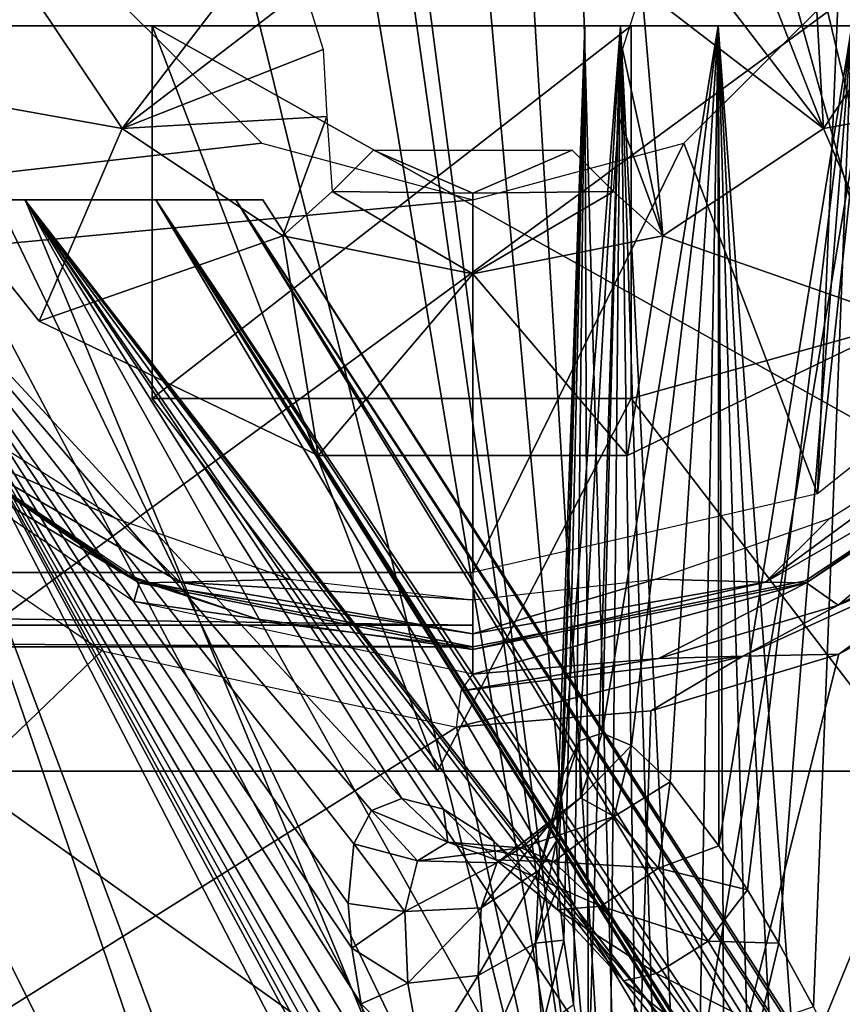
# Model space of a CAD drawing. Header units: millimetres. Extents: x -53 to 54, y -61 to 48.
# Tile 49 of 86: x 6.18 to 9.49, y 12.06 to 16.03. Entities that reach past the tile are written whole.
import ezdxf

# ---------------------------------------------------------------- set-up
doc = ezdxf.new("R2010")
doc.units = ezdxf.units.MM
doc.header["$LTSCALE"] = 65.185185
for name, color, linetype in [('217', 7, 'CONTINUOUS'), ('221', 7, 'CONTINUOUS'), ('222', 7, 'CONTINUOUS'), ('241', 7, 'CONTINUOUS'), ('242', 7, 'CONTINUOUS'), ('243', 7, 'CONTINUOUS'), ('245', 7, 'CONTINUOUS'), ('246', 7, 'CONTINUOUS'), ('247', 7, 'CONTINUOUS'), ('253', 7, 'CONTINUOUS'), ('255', 7, 'CONTINUOUS'), ('256', 7, 'CONTINUOUS'), ('259', 7, 'CONTINUOUS'), ('262', 7, 'CONTINUOUS'), ('265', 7, 'CONTINUOUS'), ('266', 7, 'CONTINUOUS'), ('267', 7, 'CONTINUOUS'), ('273', 7, 'CONTINUOUS'), ('280', 7, 'CONTINUOUS'), ('289', 7, 'CONTINUOUS'), ('30', 7, 'CONTINUOUS'), ('32', 7, 'CONTINUOUS'), ('33', 7, 'CONTINUOUS'), ('34', 7, 'CONTINUOUS'), ('40', 7, 'CONTINUOUS'), ('41', 7, 'CONTINUOUS'), ('61', 7, 'CONTINUOUS'), ('62', 7, 'CONTINUOUS')]:
    doc.layers.add(name, color=color, linetype=linetype)

msp = doc.modelspace()

# ---------------------------------------------------------------- linework, layer by layer
at = {"layer": '217', "color": 7, "linetype": 'Continuous', "true_color": 0xe0f2ff}
for points in [[(9.4717, 13.668, -22.28), (10.1439, 14.0327, -21.9329), (10.117, 13.9321, -21.8158), (9.4717, 13.668, -22.28)], [(10.117, 13.9321, -21.8158), (9.4738, 13.4712, -22.1071), (9.0876, 13.4622, -22.3171), (10.117, 13.9321, -21.8158)], [(9.4717, 13.668, -22.28), (10.117, 13.9321, -21.8158), (9.0876, 13.4622, -22.3171), (9.4717, 13.668, -22.28)], [(10.1763, 13.8568, -21.7626), (9.4738, 13.4712, -22.1071), (10.117, 13.9321, -21.8158), (10.1763, 13.8568, -21.7626)], [(8.7476, 13.4526, -22.6092), (9.4717, 13.668, -22.28), (9.0876, 13.4622, -22.3171), (8.7476, 13.4526, -22.6092)], [(8.7165, 13.2431, -22.4337), (7.9342, 13.1764, -22.7271), (9.0876, 13.4622, -22.3171), (8.7165, 13.2431, -22.4337)], [(9.0876, 13.4622, -22.3171), (7.9342, 13.1764, -22.7271), (7.953, 13.3232, -22.7734), (9.0876, 13.4622, -22.3171)], [(8.7476, 13.4526, -22.6092), (9.0876, 13.4622, -22.3171), (7.953, 13.3232, -22.7734), (8.7476, 13.4526, -22.6092)], [(8, 13.3902, -22.905), (8.7476, 13.4526, -22.6092), (7.953, 13.3232, -22.7734), (8, 13.3902, -22.905)], [(9.4738, 13.4712, -22.1071), (8.7165, 13.2431, -22.4337), (9.0876, 13.4622, -22.3171), (9.4738, 13.4712, -22.1071)]]:
    msp.add_3dface(points, dxfattribs=at)
at = {"layer": '221', "color": 7, "linetype": 'Continuous', "true_color": 0xe0f2ff}
for points in [[(10.4819, 14.5181, -24.8105), (9.3432, 13.7572, -24.8105), (10.2163, 14.3588, -24.9451), (10.4819, 14.5181, -24.8105)], [(9.4361, 14.0175, -25), (10.0638, 14.4119, -25), (9.1792, 13.7601, -24.9451), (9.4361, 14.0175, -25)], [(9.1792, 13.7601, -24.9451), (10.0638, 14.4119, -25), (10.2163, 14.3588, -24.9451), (9.1792, 13.7601, -24.9451)], [(9.3432, 13.7572, -24.8105), (9.1792, 13.7601, -24.9451), (10.2163, 14.3588, -24.9451), (9.3432, 13.7572, -24.8105)], [(8.7364, 13.7727, -25), (9.4361, 14.0175, -25), (9.1792, 13.7601, -24.9451), (8.7364, 13.7727, -25)], [(8, 13.6898, -25), (8.7364, 13.7727, -25), (8, 13.5521, -24.9451), (8, 13.6898, -25)], [(8, 13.5521, -24.9451), (8.7364, 13.7727, -25), (9.1792, 13.7601, -24.9451), (8, 13.5521, -24.9451)], [(8, 13.4901, -24.8105), (8, 13.5521, -24.9451), (9.1792, 13.7601, -24.9451), (8, 13.4901, -24.8105)], [(9.3432, 13.7572, -24.8105), (8, 13.4901, -24.8105), (9.1792, 13.7601, -24.9451), (9.3432, 13.7572, -24.8105)]]:
    msp.add_3dface(points, dxfattribs=at)
at = {"layer": '222', "color": 7, "linetype": 'Continuous', "true_color": 0xe0f2ff}
for points in [[(6.6568, 13.7572, -24.8105), (5.5181, 14.5181, -24.8105), (5.7837, 14.3588, -24.9451), (6.6568, 13.7572, -24.8105)], [(5.9362, 14.4119, -25), (6.5639, 14.0175, -25), (5.7837, 14.3588, -24.9451), (5.9362, 14.4119, -25)], [(5.7837, 14.3588, -24.9451), (6.5639, 14.0175, -25), (6.8208, 13.7601, -24.9451), (5.7837, 14.3588, -24.9451)], [(6.6568, 13.7572, -24.8105), (5.7837, 14.3588, -24.9451), (6.8208, 13.7601, -24.9451), (6.6568, 13.7572, -24.8105)], [(6.5639, 14.0175, -25), (7.2636, 13.7727, -25), (6.8208, 13.7601, -24.9451), (6.5639, 14.0175, -25)], [(8, 13.5521, -24.9451), (6.6568, 13.7572, -24.8105), (6.8208, 13.7601, -24.9451), (8, 13.5521, -24.9451)], [(8, 13.4901, -24.8105), (6.6568, 13.7572, -24.8105), (8, 13.5521, -24.9451), (8, 13.4901, -24.8105)], [(7.2636, 13.7727, -25), (8, 13.6898, -25), (6.8208, 13.7601, -24.9451), (7.2636, 13.7727, -25)], [(8, 13.6898, -25), (8, 13.5521, -24.9451), (6.8208, 13.7601, -24.9451), (8, 13.6898, -25)]]:
    msp.add_3dface(points, dxfattribs=at)
at = {"layer": '241', "linetype": 'Continuous'}
for points in [[(-13.8564, 16, -13), (13.8564, 16, -13), (-8.6377, 16, -11.2976), (-13.8564, 16, -13)], [(-8.6377, 16, -11.2976), (13.8564, 16, -13), (-0.2626, 16, -11.8084), (-8.6377, 16, -11.2976)], [(-0.2626, 16, -11.8084), (13.8564, 16, -13), (0.2626, 16, -11.8084), (-0.2626, 16, -11.8084)], [(0.2626, 16, -11.8084), (13.8564, 16, -13), (0.6876, 16, -11.4996), (0.2626, 16, -11.8084)], [(0.6876, 16, -11.4996), (13.8564, 16, -13), (0.85, 16, -11), (0.6876, 16, -11.4996)], [(8.6377, 16, -11.2976), (2.1047, 16, -5.0813), (0.85, 16, -11), (8.6377, 16, -11.2976)], [(13.8564, 16, -13), (8.6377, 16, -11.2976), (0.85, 16, -11), (13.8564, 16, -13)], [(3.8891, 16, -3.8891), (2.1047, 16, -5.0813), (6.7093, 16, -8.9995), (3.8891, 16, -3.8891)], [(6.7093, 16, -8.9995), (2.1047, 16, -5.0813), (8.6377, 16, -11.2976), (6.7093, 16, -8.9995)], [(2.5897, 16, 18.8227), (5.5, 16), (7.5766, 16, 17.424), (2.5897, 16, 18.8227)], [(5.0813, 16, -2.1048), (3.8891, 16, -3.8891), (6.7093, 16, -8.9995), (5.0813, 16, -2.1048)], [(5.5, 16), (5.0813, 16, -2.1048), (6.7093, 16, -8.9995), (5.5, 16)], [(7.5766, 16, 17.424), (5.5, 16), (6.7093, 16, -8.9995), (7.5766, 16, 17.424)], [(7.5766, 16, 17.424), (6.7093, 16, -8.9995), (8.6949, 16, 5.3233), (7.5766, 16, 17.424)], [(6.7093, 16, -8.9995), (12.0716, 16, -4.5), (8.6949, 16, 5.3233), (6.7093, 16, -8.9995)], [(9.6152, 16, 6.3453), (7.5766, 16, 17.424), (9.1013, 16, 6.2361), (9.6152, 16, 6.3453)], [(9.1013, 16, 6.2361), (7.5766, 16, 17.424), (8.7498, 16, 5.8457), (9.1013, 16, 6.2361)], [(8.7498, 16, 5.8457), (7.5766, 16, 17.424), (8.6949, 16, 5.3233), (8.7498, 16, 5.8457)], [(12.0004, 16, 14.7306), (7.5766, 16, 17.424), (10.3577, 16, 5.6767), (12.0004, 16, 14.7306)], [(10.3577, 16, 5.6767), (7.5766, 16, 17.424), (10.095, 16, 6.1317), (10.3577, 16, 5.6767)], [(10.095, 16, 6.1317), (7.5766, 16, 17.424), (9.6152, 16, 6.3453), (10.095, 16, 6.1317)], [(13.8564, 16, -13), (14, 16, -6.7981), (8.6377, 16, -11.2976), (13.8564, 16, -13)], [(8.6949, 16, 5.3233), (12.0716, 16, -4.5), (8.9575, 16, 4.8683), (8.6949, 16, 5.3233)], [(8.9575, 16, 4.8683), (12.0716, 16, -4.5), (9.4374, 16, 4.6547), (8.9575, 16, 4.8683)], [(12.0716, 16, -4.5), (9.9513, 16, 4.7639), (9.4374, 16, 4.6547), (12.0716, 16, -4.5)]]:
    msp.add_3dface(points, dxfattribs=at)
at = {"layer": '242', "linetype": 'Continuous'}
msp.add_3dface([(12.0716, 13, -4.5), (7.8584, 13, -8.0353), (9.7868, 13, -10.3335), (12.0716, 13, -4.5)], dxfattribs=at)
at = {"layer": '243', "linetype": 'Continuous'}
for points in [[(13.8564, 17, -13), (13.8564, 16, -13), (-13.8564, 16, -13), (13.8564, 17, -13)], [(-13.8564, 17, -13), (13.8564, 17, -13), (-13.8564, 16, -13), (-13.8564, 17, -13)]]:
    msp.add_3dface(points, dxfattribs=at)
at = {"layer": '245', "linetype": 'Continuous'}
for points in [[(12.0716, 16, -4.5), (6.7093, 16, -8.9995), (12.0716, 13, -4.5), (12.0716, 16, -4.5)], [(6.7093, 16, -8.9995), (7.8584, 13, -8.0353), (12.0716, 13, -4.5), (6.7093, 16, -8.9995)], [(7.8584, 13, -8.0353), (6.7093, 16, -8.9995), (6.7093, 14.5, -8.9995), (7.8584, 13, -8.0353)]]:
    msp.add_3dface(points, dxfattribs=at)
at = {"layer": '246', "linetype": 'Continuous'}
for points in [[(6.7093, 16, -8.9995), (8.6377, 16, -11.2976), (6.7093, 14.5, -8.9995), (6.7093, 16, -8.9995)], [(6.7093, 14.5, -8.9995), (8.6377, 16, -11.2976), (8.6377, 14.5, -11.2976), (6.7093, 14.5, -8.9995)]]:
    msp.add_3dface(points, dxfattribs=at)
at = {"layer": '247', "linetype": 'Continuous'}
for points in [[(14, 16, -6.7981), (9.7868, 13, -10.3335), (8.6377, 14.5, -11.2976), (14, 16, -6.7981)], [(8.6377, 16, -11.2976), (14, 16, -6.7981), (8.6377, 14.5, -11.2976), (8.6377, 16, -11.2976)]]:
    msp.add_3dface(points, dxfattribs=at)
at = {"layer": '253', "linetype": 'Continuous'}
for points in [[(7.8584, 13, -8.0353), (6.7093, 14.5, -8.9995), (8.6377, 14.5, -11.2976), (7.8584, 13, -8.0353)], [(9.7868, 13, -10.3335), (7.8584, 13, -8.0353), (8.6377, 14.5, -11.2976), (9.7868, 13, -10.3335)]]:
    msp.add_3dface(points, dxfattribs=at)
at = {"layer": '255', "linetype": 'Continuous'}
for points in [[(6.3, 17, -28.1), (6.5278, 16.15, -28.1), (-8, 13.8, -28.1), (6.3, 17, -28.1)], [(-6.5278, 16.15, -28.1), (6.3, 17, -28.1), (-8, 13.8, -28.1), (-6.5278, 16.15, -28.1)], [(9.3877, 14.1166, -28.1), (9.7, 17, -28.1), (10.5014, 15.0042, -28.1), (9.3877, 14.1166, -28.1)], [(9.4722, 16.15, -28.1), (9.7, 17, -28.1), (9.3877, 14.1166, -28.1), (9.4722, 16.15, -28.1)], [(6.5278, 16.15, -28.1), (7.15, 15.5278, -28.1), (-8, 13.8, -28.1), (6.5278, 16.15, -28.1)], [(8.85, 15.5278, -28.1), (9.4722, 16.15, -28.1), (9.3877, 14.1166, -28.1), (8.85, 15.5278, -28.1)], [(7.15, 15.5278, -28.1), (8, 15.3, -28.1), (-8, 13.8, -28.1), (7.15, 15.5278, -28.1)], [(8, 13.8, -28.1), (8.85, 15.5278, -28.1), (9.3877, 14.1166, -28.1), (8, 13.8, -28.1)], [(8, 15.3, -28.1), (8.85, 15.5278, -28.1), (8, 13.8, -28.1), (8, 15.3, -28.1)], [(-8, 13.8, -28.1), (8, 15.3, -28.1), (8, 13.8, -28.1), (-8, 13.8, -28.1)]]:
    msp.add_3dface(points, dxfattribs=at)
at = {"layer": '256', "linetype": 'Continuous'}
for points in [[(-8, 13.5, -27.8), (8, 13.5, -27.8), (-8, 13.5, -26.6), (-8, 13.5, -27.8)], [(-8, 13.5, -26.6), (8, 13.5, -27.8), (8, 13.5, -26.6), (-8, 13.5, -26.6)]]:
    msp.add_3dface(points, dxfattribs=at)
at = {"layer": '259', "linetype": 'Continuous'}
for points in [[(5.4853, 14.5656, -26.3), (6.5823, 13.8, -26.3), (5.5251, 14.5251, -25), (5.4853, 14.5656, -26.3)], [(5.5251, 14.5251, -25), (6.5823, 13.8, -26.3), (6.6606, 13.7664, -25), (5.5251, 14.5251, -25)], [(9.3394, 13.7664, -25), (10.4749, 14.5251, -27.8), (10.4749, 14.5251, -25), (9.3394, 13.7664, -25)], [(9.3394, 13.7664, -27.8), (10.4749, 14.5251, -27.8), (9.3394, 13.7664, -25), (9.3394, 13.7664, -27.8)], [(6.5823, 13.8, -26.3), (7.1711, 13.5996, -26.3768), (6.6606, 13.7664, -25), (6.5823, 13.8, -26.3)], [(7.1711, 13.5996, -26.3768), (8, 13.5, -26.6), (6.6606, 13.7664, -25), (7.1711, 13.5996, -26.3768)], [(6.6606, 13.7664, -25), (8, 13.5, -26.6), (8, 13.5, -25), (6.6606, 13.7664, -25)], [(8, 13.5, -25), (9.3394, 13.7664, -27.8), (9.3394, 13.7664, -25), (8, 13.5, -25)], [(8, 13.5, -26.6), (9.3394, 13.7664, -27.8), (8, 13.5, -25), (8, 13.5, -26.6)], [(8, 13.5, -26.6), (8, 13.5, -27.8), (9.3394, 13.7664, -27.8), (8, 13.5, -26.6)]]:
    msp.add_3dface(points, dxfattribs=at)
at = {"layer": '262', "linetype": 'Continuous'}
for points in [[(-8, 13.5879, -28.0121), (-8, 13.8, -28.1), (8, 13.5879, -28.0121), (-8, 13.5879, -28.0121)], [(-8, 13.8, -28.1), (8, 13.8, -28.1), (8, 13.5879, -28.0121), (-8, 13.8, -28.1)], [(8, 13.5, -27.8), (-8, 13.5, -27.8), (-8, 13.5879, -28.0121), (8, 13.5, -27.8)], [(8, 13.5, -27.8), (-8, 13.5879, -28.0121), (8, 13.5879, -28.0121), (8, 13.5, -27.8)]]:
    msp.add_3dface(points, dxfattribs=at)
at = {"layer": '265', "color": 253, "linetype": 'Continuous', "true_color": 0x999999}
for points in [[(5.4773, 15.7851, -28.1), (6.2542, 14.8109, -29.1566), (6.2542, 14.8109, -28.1), (5.4773, 15.7851, -28.1)], [(5.4773, 15.7851, -29.1566), (6.2542, 14.8109, -29.1566), (5.4773, 15.7851, -28.1), (5.4773, 15.7851, -29.1566)], [(6.2542, 14.8109, -28.1), (7.3769, 14.2702, -29.1566), (7.3769, 14.2702, -28.1), (6.2542, 14.8109, -28.1)], [(6.2542, 14.8109, -29.1566), (7.3769, 14.2702, -29.1566), (6.2542, 14.8109, -28.1), (6.2542, 14.8109, -29.1566)], [(8.6231, 14.2702, -29.1566), (9.7458, 14.8109, -29.1566), (8.6231, 14.2702, -28.1), (8.6231, 14.2702, -29.1566)], [(8.6231, 14.2702, -28.1), (9.7458, 14.8109, -29.1566), (9.7458, 14.8109, -28.1), (8.6231, 14.2702, -28.1)], [(7.3769, 14.2702, -28.1), (8.6231, 14.2702, -29.1566), (8.6231, 14.2702, -28.1), (7.3769, 14.2702, -28.1)], [(7.3769, 14.2702, -29.1566), (8.6231, 14.2702, -29.1566), (7.3769, 14.2702, -28.1), (7.3769, 14.2702, -29.1566)]]:
    msp.add_3dface(points, dxfattribs=at)
at = {"layer": '266', "color": 253, "linetype": 'Continuous', "true_color": 0x999999}
for points in [[(9.3646, 16.4124, -30.0138), (9.4126, 15.5874, -29.7654), (9.0951, 16.3973, -30.0997), (9.3646, 16.4124, -30.0138)], [(9.8456, 16.2355, -29.7654), (9.4126, 15.5874, -29.7654), (9.3646, 16.4124, -30.0138), (9.8456, 16.2355, -29.7654)], [(9.0951, 16.3973, -30.0997), (9.4126, 15.5874, -29.7654), (8.8515, 16.3203, -30.1488), (9.0951, 16.3973, -30.0997)], [(6.5874, 15.5874, -29.7654), (6.1544, 16.2355, -29.7654), (7.1486, 16.3202, -30.1488), (6.5874, 15.5874, -29.7654)], [(7.3202, 16.1487, -30.1488), (6.5874, 15.5874, -29.7654), (7.1486, 16.3202, -30.1488), (7.3202, 16.1487, -30.1488)], [(8.8515, 16.3203, -30.1488), (9.4126, 15.5874, -29.7654), (8.6799, 16.1487, -30.1488), (8.8515, 16.3203, -30.1488)], [(5.4773, 15.7851, -29.1566), (6.1544, 16.2355, -29.7654), (6.5874, 15.5874, -29.7654), (5.4773, 15.7851, -29.1566)], [(10.5227, 15.7851, -29.1566), (9.4126, 15.5874, -29.7654), (9.8456, 16.2355, -29.7654), (10.5227, 15.7851, -29.1566)], [(7.3973, 15.9049, -30.0997), (6.5874, 15.5874, -29.7654), (7.3202, 16.1487, -30.1488), (7.3973, 15.9049, -30.0997)], [(8.6799, 16.1487, -30.1488), (8.7645, 15.1544, -29.7654), (8.6027, 15.9049, -30.0997), (8.6799, 16.1487, -30.1488)], [(9.4126, 15.5874, -29.7654), (8.7645, 15.1544, -29.7654), (8.6799, 16.1487, -30.1488), (9.4126, 15.5874, -29.7654)], [(7.4124, 15.6352, -30.0138), (6.5874, 15.5874, -29.7654), (7.3973, 15.9049, -30.0997), (7.4124, 15.6352, -30.0138)], [(8.6027, 15.9049, -30.0997), (8.7645, 15.1544, -29.7654), (8.5876, 15.6352, -30.0138), (8.6027, 15.9049, -30.0997)], [(6.2542, 14.8109, -29.1566), (5.4773, 15.7851, -29.1566), (6.5874, 15.5874, -29.7654), (6.2542, 14.8109, -29.1566)], [(10.5227, 15.7851, -29.1566), (9.7458, 14.8109, -29.1566), (9.4126, 15.5874, -29.7654), (10.5227, 15.7851, -29.1566)], [(7.2355, 15.1544, -29.7654), (6.5874, 15.5874, -29.7654), (7.4124, 15.6352, -30.0138), (7.2355, 15.1544, -29.7654)], [(7.4339, 15.3339, -29.8921), (7.2355, 15.1544, -29.7654), (7.4124, 15.6352, -30.0138), (7.4339, 15.3339, -29.8921)], [(8.5876, 15.6352, -30.0138), (8.7645, 15.1544, -29.7654), (8.5661, 15.3339, -29.8921), (8.5876, 15.6352, -30.0138)], [(6.2542, 14.8109, -29.1566), (6.5874, 15.5874, -29.7654), (7.2355, 15.1544, -29.7654), (6.2542, 14.8109, -29.1566)], [(9.7458, 14.8109, -29.1566), (8.7645, 15.1544, -29.7654), (9.4126, 15.5874, -29.7654), (9.7458, 14.8109, -29.1566)], [(8, 15.0023, -29.7654), (7.2355, 15.1544, -29.7654), (7.4339, 15.3339, -29.8921), (8, 15.0023, -29.7654)], [(8, 15.3266, -29.9332), (8, 15.0023, -29.7654), (7.4339, 15.3339, -29.8921), (8, 15.3266, -29.9332)], [(8.5661, 15.3339, -29.8921), (8, 15.0023, -29.7654), (8, 15.3266, -29.9332), (8.5661, 15.3339, -29.8921)], [(8.7645, 15.1544, -29.7654), (8, 15.0023, -29.7654), (8.5661, 15.3339, -29.8921), (8.7645, 15.1544, -29.7654)], [(7.3769, 14.2702, -29.1566), (6.2542, 14.8109, -29.1566), (7.2355, 15.1544, -29.7654), (7.3769, 14.2702, -29.1566)], [(7.3769, 14.2702, -29.1566), (7.2355, 15.1544, -29.7654), (8, 15.0023, -29.7654), (7.3769, 14.2702, -29.1566)], [(8.6231, 14.2702, -29.1566), (8, 15.0023, -29.7654), (8.7645, 15.1544, -29.7654), (8.6231, 14.2702, -29.1566)], [(9.7458, 14.8109, -29.1566), (8.6231, 14.2702, -29.1566), (8.7645, 15.1544, -29.7654), (9.7458, 14.8109, -29.1566)], [(8.6231, 14.2702, -29.1566), (7.3769, 14.2702, -29.1566), (8, 15.0023, -29.7654), (8.6231, 14.2702, -29.1566)]]:
    msp.add_3dface(points, dxfattribs=at)
at = {"layer": '267', "color": 253, "linetype": 'Continuous', "true_color": 0x999999}
for points in [[(8, 15.3266, -29.9332), (7.4339, 15.3339, -29.8921), (7.6, 15.5, -28.95), (8, 15.3266, -29.9332)], [(8.4, 15.5, -28.95), (8, 15.3266, -29.9332), (7.6, 15.5, -28.95), (8.4, 15.5, -28.95)], [(8.5661, 15.3339, -29.8921), (8, 15.3266, -29.9332), (8.4, 15.5, -28.95), (8.5661, 15.3339, -29.8921)]]:
    msp.add_3dface(points, dxfattribs=at)
at = {"layer": '273', "color": 254, "linetype": 'Continuous', "true_color": 0xe3e3e3}
for points in [[(8.3373, 12.7185, 5.5527), (8.3442, 12.5377, 5.6849), (8.4507, 16, 5.5001), (8.3373, 12.7185, 5.5527)], [(8.3623, 12.9824, 5.3007), (8.3373, 12.7185, 5.5527), (8.4507, 16, 5.5001), (8.3623, 12.9824, 5.3007)], [(8.3442, 12.5377, 5.6849), (8.366, 12.3197, 5.8218), (8.4507, 16, 5.5001), (8.3442, 12.5377, 5.6849)], [(8.4299, 13.1213, 5.0745), (8.3623, 12.9824, 5.3007), (8.5949, 16, 4.9621), (8.4299, 13.1213, 5.0745)], [(8.5949, 16, 4.9621), (8.3623, 12.9824, 5.3007), (8.4507, 16, 5.5001), (8.5949, 16, 4.9621)], [(8.366, 12.3197, 5.8218), (8.4053, 12.0596, 5.9638), (8.4507, 16, 5.5001), (8.366, 12.3197, 5.8218)], [(8.4053, 12.0596, 5.9638), (8.4653, 11.7518, 6.1101), (8.4507, 16, 5.5001), (8.4053, 12.0596, 5.9638)], [(8.5208, 13.1529, 4.8921), (8.4299, 13.1213, 5.0745), (8.5949, 16, 4.9621), (8.5208, 13.1529, 4.8921)], [(8.4507, 16, 5.5001), (8.4653, 11.7518, 6.1101), (8.5948, 16, 6.0377), (8.4507, 16, 5.5001)], [(8.4653, 11.7518, 6.1101), (8.5502, 11.3906, 6.2591), (8.5948, 16, 6.0377), (8.4653, 11.7518, 6.1101)], [(8.9885, 16, 4.5685), (8.5208, 13.1529, 4.8921), (8.5949, 16, 4.9621), (8.9885, 16, 4.5685)], [(8.6392, 13.1023, 4.7268), (8.5208, 13.1529, 4.8921), (8.9885, 16, 4.5685), (8.6392, 13.1023, 4.7268)], [(8.5502, 11.3906, 6.2591), (8.6665, 10.9646, 6.4093), (8.5948, 16, 6.0377), (8.5502, 11.3906, 6.2591)], [(8.6665, 10.9646, 6.4093), (8.766, 10.6381, 6.5083), (8.5948, 16, 6.0377), (8.6665, 10.9646, 6.4093)], [(8.766, 10.6381, 6.5083), (8.8846, 10.2799, 6.6021), (8.5948, 16, 6.0377), (8.766, 10.6381, 6.5083)], [(8.5948, 16, 6.0377), (8.8846, 10.2799, 6.6021), (8.9879, 16, 6.4311), (8.5948, 16, 6.0377)], [(8.7946, 12.957, 4.572), (8.6392, 13.1023, 4.7268), (8.9885, 16, 4.5685), (8.7946, 12.957, 4.572)], [(8.9912, 12.6987, 4.4362), (8.7946, 12.957, 4.572), (8.9885, 16, 4.5685), (8.9912, 12.6987, 4.4362)], [(8.8846, 10.2799, 6.6021), (9.0216, 9.8973, 6.6857), (8.9879, 16, 6.4311), (8.8846, 10.2799, 6.6021)], [(9.1754, 9.499, 6.7544), (9.3441, 9.0934, 6.8041), (8.9879, 16, 6.4311), (9.1754, 9.499, 6.7544)], [(8.9879, 16, 6.4311), (9.5263, 8.6874, 6.8309), (9.5263, 16, 6.5756), (8.9879, 16, 6.4311)], [(9.0216, 9.8973, 6.6857), (9.1754, 9.499, 6.7544), (8.9879, 16, 6.4311), (9.0216, 9.8973, 6.6857)], [(9.3441, 9.0934, 6.8041), (9.5263, 8.6874, 6.8309), (8.9879, 16, 6.4311), (9.3441, 9.0934, 6.8041)], [(9.5263, 16, 4.4244), (8.9912, 12.6987, 4.4362), (8.9885, 16, 4.5685), (9.5263, 16, 4.4244)], [(9.1054, 12.5214, 4.3794), (8.9912, 12.6987, 4.4362), (9.5263, 16, 4.4244), (9.1054, 12.5214, 4.3794)], [(9.2323, 12.3072, 4.3319), (9.1054, 12.5214, 4.3794), (9.5263, 16, 4.4244), (9.2323, 12.3072, 4.3319)], [(9.3721, 12.0513, 4.2964), (9.2323, 12.3072, 4.3319), (9.5263, 16, 4.4244), (9.3721, 12.0513, 4.2964)], [(9.5263, 11.7474, 4.2759), (9.3721, 12.0513, 4.2964), (9.5263, 16, 4.4244), (9.5263, 11.7474, 4.2759)]]:
    msp.add_3dface(points, dxfattribs=at)
at = {"layer": '280', "color": 254, "linetype": 'Continuous', "true_color": 0xe3e3e3}
for points in [[(4.599, 15.3, 5.4805), (3.5781, 15.3, 6.1955), (6.7191, 8.3, 9.5399), (4.599, 15.3, 5.4805)], [(6.7191, 8.3, 9.5399), (3.5781, 15.3, 6.1955), (5.1825, 8.3, 10.4546), (6.7191, 8.3, 9.5399)], [(3.5786, 15.3, -6.1951), (4.5996, 15.3, -5.4799), (6.4627, 8.3, -9.7155), (3.5786, 15.3, -6.1951)], [(4.9023, 8.3, -10.5889), (3.5786, 15.3, -6.1951), (6.4627, 8.3, -9.7155), (4.9023, 8.3, -10.5889)], [(8.098, 8.3, 8.4012), (4.599, 15.3, 5.4805), (6.7191, 8.3, 9.5399), (8.098, 8.3, 8.4012)], [(5.4813, 15.3, 4.598), (4.599, 15.3, 5.4805), (8.098, 8.3, 8.4012), (5.4813, 15.3, 4.598)], [(6.4627, 8.3, -9.7155), (4.5996, 15.3, -5.4799), (7.8714, 8.3, -8.6139), (6.4627, 8.3, -9.7155)], [(4.5996, 15.3, -5.4799), (5.4818, 15.3, -4.5974), (7.8714, 8.3, -8.6139), (4.5996, 15.3, -5.4799)], [(6.1962, 15.3, 3.5768), (5.4813, 15.3, 4.598), (7.7143, 12.8894, 4.4631), (6.1962, 15.3, 3.5768)], [(7.7143, 12.8894, 4.4631), (5.4813, 15.3, 4.598), (7.592, 12.8408, 4.7309), (7.7143, 12.8894, 4.4631)], [(7.592, 12.8408, 4.7309), (5.4813, 15.3, 4.598), (7.5206, 12.7065, 5.0097), (7.592, 12.8408, 4.7309)], [(7.5206, 12.7065, 5.0097), (5.4813, 15.3, 4.598), (7.4982, 12.4666, 5.3256), (7.5206, 12.7065, 5.0097)], [(7.4982, 12.4666, 5.3256), (5.4813, 15.3, 4.598), (7.5128, 12.287, 5.5088), (7.4982, 12.4666, 5.3256)], [(7.5128, 12.287, 5.5088), (5.4813, 15.3, 4.598), (7.5505, 12.0623, 5.7045), (7.5128, 12.287, 5.5088)], [(7.5505, 12.0623, 5.7045), (5.4813, 15.3, 4.598), (7.6159, 11.788, 5.9105), (7.5505, 12.0623, 5.7045)], [(7.6159, 11.788, 5.9105), (5.4813, 15.3, 4.598), (7.715, 11.4579, 6.1236), (7.6159, 11.788, 5.9105)], [(7.715, 11.4579, 6.1236), (5.4813, 15.3, 4.598), (7.8029, 11.2035, 6.2682), (7.715, 11.4579, 6.1236)], [(7.8029, 11.2035, 6.2682), (5.4813, 15.3, 4.598), (7.9109, 10.9202, 6.412), (7.8029, 11.2035, 6.2682)], [(7.9109, 10.9202, 6.412), (5.4813, 15.3, 4.598), (8.0416, 10.6049, 6.5535), (7.9109, 10.9202, 6.412)], [(8.0416, 10.6049, 6.5535), (5.4813, 15.3, 4.598), (8.1998, 10.2528, 6.6903), (8.0416, 10.6049, 6.5535)], [(8.1998, 10.2528, 6.6903), (5.4813, 15.3, 4.598), (8.098, 8.3, 8.4012), (8.1998, 10.2528, 6.6903)], [(5.4818, 15.3, -4.5974), (6.1969, 15.3, -3.5757), (9.0952, 8.3, -7.3099), (5.4818, 15.3, -4.5974)], [(7.8714, 8.3, -8.6139), (5.4818, 15.3, -4.5974), (9.0952, 8.3, -7.3099), (7.8714, 8.3, -8.6139)], [(6.7232, 15.3, 2.4465), (6.1962, 15.3, 3.5768), (8.9, 11.8238, 3.6445), (6.7232, 15.3, 2.4465)], [(8.9, 11.8238, 3.6445), (6.1962, 15.3, 3.5768), (8.6927, 12.0906, 3.6933), (8.9, 11.8238, 3.6445)], [(8.6927, 12.0906, 3.6933), (6.1962, 15.3, 3.5768), (8.5066, 12.31, 3.7608), (8.6927, 12.0906, 3.6933)], [(8.5066, 12.31, 3.7608), (6.1962, 15.3, 3.5768), (8.3433, 12.4847, 3.8411), (8.5066, 12.31, 3.7608)], [(8.3433, 12.4847, 3.8411), (6.1962, 15.3, 3.5768), (8.0851, 12.7172, 4.0194), (8.3433, 12.4847, 3.8411)], [(8.0851, 12.7172, 4.0194), (6.1962, 15.3, 3.5768), (7.8823, 12.846, 4.2222), (8.0851, 12.7172, 4.0194)], [(7.8823, 12.846, 4.2222), (6.1962, 15.3, 3.5768), (7.7143, 12.8894, 4.4631), (7.8823, 12.846, 4.2222)], [(6.1969, 15.3, -3.5757), (6.7234, 15.3, -2.4459), (10.8782, 8.3, -4.2217), (6.1969, 15.3, -3.5757)], [(9.0952, 8.3, -7.3099), (6.1969, 15.3, -3.5757), (10.1053, 8.3, -5.8343), (9.0952, 8.3, -7.3099)], [(10.1053, 8.3, -5.8343), (6.1969, 15.3, -3.5757), (10.8782, 8.3, -4.2217), (10.1053, 8.3, -5.8343)], [(11.3246, 8.3, 2.8124), (6.7232, 15.3, 2.4465), (9.8837, 10.2718, 3.7515), (11.3246, 8.3, 2.8124)], [(9.8837, 10.2718, 3.7515), (6.7232, 15.3, 2.4465), (9.6787, 10.6354, 3.6824), (9.8837, 10.2718, 3.7515)], [(9.6787, 10.6354, 3.6824), (6.7232, 15.3, 2.4465), (9.484, 10.9597, 3.641), (9.6787, 10.6354, 3.6824)], [(9.484, 10.9597, 3.641), (6.7232, 15.3, 2.4465), (9.3019, 11.2465, 3.6218), (9.484, 10.9597, 3.641)], [(9.3019, 11.2465, 3.6218), (6.7232, 15.3, 2.4465), (9.132, 11.4998, 3.6205), (9.3019, 11.2465, 3.6218)], [(9.132, 11.4998, 3.6205), (6.7232, 15.3, 2.4465), (8.9, 11.8238, 3.6445), (9.132, 11.4998, 3.6205)], [(7.0458, 15.3, 1.242), (6.7232, 15.3, 2.4465), (11.3246, 8.3, 2.8124), (7.0458, 15.3, 1.242)], [(6.7234, 15.3, -2.4459), (7.0458, 15.3, -1.2424), (11.3955, 8.3, -2.5099), (6.7234, 15.3, -2.4459)], [(10.8782, 8.3, -4.2217), (6.7234, 15.3, -2.4459), (11.3955, 8.3, -2.5099), (10.8782, 8.3, -4.2217)], [(11.3955, 8.3, -2.5099), (7.0458, 15.3, -1.2424), (11.6452, 8.3, -0.7391), (11.3955, 8.3, -2.5099)], [(7.1545, 15.3, -0.0006), (7.0458, 15.3, 1.242), (11.6214, 8.3, 1.049), (7.1545, 15.3, -0.0006)], [(11.6214, 8.3, 1.049), (7.0458, 15.3, 1.242), (11.3246, 8.3, 2.8124), (11.6214, 8.3, 1.049)], [(7.0458, 15.3, -1.2424), (7.1545, 15.3, -0.0006), (11.6452, 8.3, -0.7391), (7.0458, 15.3, -1.2424)], [(11.6452, 8.3, -0.7391), (7.1545, 15.3, -0.0006), (11.6214, 8.3, 1.049), (11.6452, 8.3, -0.7391)]]:
    msp.add_3dface(points, dxfattribs=at)
at = {"layer": '289', "color": 254, "linetype": 'Continuous', "true_color": 0xe3e3e3}
for points in [[(8.4299, 13.1213, 5.0745), (8.5208, 13.1529, 4.8921), (8.4334, 12.8921, 4.8734), (8.4299, 13.1213, 5.0745)], [(8.5208, 13.1529, 4.8921), (8.6392, 13.1023, 4.7268), (8.4334, 12.8921, 4.8734), (8.5208, 13.1529, 4.8921)], [(8.4299, 13.1213, 5.0745), (8.4334, 12.8921, 4.8734), (8.3301, 12.813, 5.0913), (8.4299, 13.1213, 5.0745)], [(8.3623, 12.9824, 5.3007), (8.4299, 13.1213, 5.0745), (8.3301, 12.813, 5.0913), (8.3623, 12.9824, 5.3007)], [(8.6392, 13.1023, 4.7268), (8.5695, 12.8175, 4.6742), (8.4334, 12.8921, 4.8734), (8.6392, 13.1023, 4.7268)], [(8.6392, 13.1023, 4.7268), (8.7946, 12.957, 4.572), (8.5695, 12.8175, 4.6742), (8.6392, 13.1023, 4.7268)], [(8.3373, 12.7185, 5.5527), (8.3623, 12.9824, 5.3007), (8.2667, 12.6015, 5.3338), (8.3373, 12.7185, 5.5527)], [(8.3623, 12.9824, 5.3007), (8.3301, 12.813, 5.0913), (8.2667, 12.6015, 5.3338), (8.3623, 12.9824, 5.3007)], [(8.7946, 12.957, 4.572), (8.7473, 12.6087, 4.4965), (8.5695, 12.8175, 4.6742), (8.7946, 12.957, 4.572)], [(8.7946, 12.957, 4.572), (8.9912, 12.6987, 4.4362), (8.7473, 12.6087, 4.4965), (8.7946, 12.957, 4.572)], [(7.7143, 12.8894, 4.4631), (7.592, 12.8408, 4.7309), (7.8991, 12.7135, 4.5665), (7.7143, 12.8894, 4.4631)], [(7.8823, 12.846, 4.2222), (7.7143, 12.8894, 4.4631), (7.8991, 12.7135, 4.5665), (7.8823, 12.846, 4.2222)], [(8.4334, 12.8921, 4.8734), (8.0971, 12.631, 4.9437), (8.3301, 12.813, 5.0913), (8.4334, 12.8921, 4.8734)], [(8.1948, 12.691, 4.7353), (8.0971, 12.631, 4.9437), (8.4334, 12.8921, 4.8734), (8.1948, 12.691, 4.7353)], [(8.5695, 12.8175, 4.6742), (8.1948, 12.691, 4.7353), (8.4334, 12.8921, 4.8734), (8.5695, 12.8175, 4.6742)], [(8.0923, 12.6424, 4.3111), (7.8823, 12.846, 4.2222), (7.8991, 12.7135, 4.5665), (8.0923, 12.6424, 4.3111)], [(8.0851, 12.7172, 4.0194), (7.8823, 12.846, 4.2222), (8.0923, 12.6424, 4.3111), (8.0851, 12.7172, 4.0194)], [(7.592, 12.8408, 4.7309), (7.5206, 12.7065, 5.0097), (7.7771, 12.6381, 4.8619), (7.592, 12.8408, 4.7309)], [(7.8991, 12.7135, 4.5665), (7.592, 12.8408, 4.7309), (7.7771, 12.6381, 4.8619), (7.8991, 12.7135, 4.5665)], [(8.3301, 12.813, 5.0913), (8.0336, 12.4492, 5.2013), (8.2667, 12.6015, 5.3338), (8.3301, 12.813, 5.0913)], [(8.0971, 12.631, 4.9437), (8.0336, 12.4492, 5.2013), (8.3301, 12.813, 5.0913), (8.0971, 12.631, 4.9437)], [(8.3252, 12.6345, 4.5462), (8.1948, 12.691, 4.7353), (8.5695, 12.8175, 4.6742), (8.3252, 12.6345, 4.5462)], [(8.7473, 12.6087, 4.4965), (8.3252, 12.6345, 4.5462), (8.5695, 12.8175, 4.6742), (8.7473, 12.6087, 4.4965)], [(7.5206, 12.7065, 5.0097), (7.4982, 12.4666, 5.3256), (7.7263, 12.434, 5.1781), (7.5206, 12.7065, 5.0097)], [(7.7771, 12.6381, 4.8619), (7.5206, 12.7065, 5.0097), (7.7263, 12.434, 5.1781), (7.7771, 12.6381, 4.8619)], [(7.8991, 12.7135, 4.5665), (7.7771, 12.6381, 4.8619), (8.1948, 12.691, 4.7353), (7.8991, 12.7135, 4.5665)], [(8.1948, 12.691, 4.7353), (7.7771, 12.6381, 4.8619), (8.0971, 12.631, 4.9437), (8.1948, 12.691, 4.7353)], [(8.0923, 12.6424, 4.3111), (7.8991, 12.7135, 4.5665), (8.3252, 12.6345, 4.5462), (8.0923, 12.6424, 4.3111)], [(8.3252, 12.6345, 4.5462), (7.8991, 12.7135, 4.5665), (8.1948, 12.691, 4.7353), (8.3252, 12.6345, 4.5462)], [(8.3433, 12.4847, 3.8411), (8.0851, 12.7172, 4.0194), (8.3403, 12.4409, 4.1068), (8.3433, 12.4847, 3.8411)], [(8.3403, 12.4409, 4.1068), (8.0851, 12.7172, 4.0194), (8.0923, 12.6424, 4.3111), (8.3403, 12.4409, 4.1068)], [(8.3373, 12.7185, 5.5527), (8.2667, 12.6015, 5.3338), (8.2523, 12.3067, 5.5746), (8.3373, 12.7185, 5.5527)], [(8.3442, 12.5377, 5.6849), (8.3373, 12.7185, 5.5527), (8.2523, 12.3067, 5.5746), (8.3442, 12.5377, 5.6849)], [(8.9912, 12.6987, 4.4362), (9.1054, 12.5214, 4.3794), (8.7473, 12.6087, 4.4965), (8.9912, 12.6987, 4.4362)], [(7.7771, 12.6381, 4.8619), (7.7263, 12.434, 5.1781), (8.0971, 12.631, 4.9437), (7.7771, 12.6381, 4.8619)], [(8.0971, 12.631, 4.9437), (7.7263, 12.434, 5.1781), (8.0336, 12.4492, 5.2013), (8.0971, 12.631, 4.9437)], [(8.3403, 12.4409, 4.1068), (8.0923, 12.6424, 4.3111), (8.5155, 12.4556, 4.3611), (8.3403, 12.4409, 4.1068)], [(8.5155, 12.4556, 4.3611), (8.0923, 12.6424, 4.3111), (8.3252, 12.6345, 4.5462), (8.5155, 12.4556, 4.3611)], [(8.5155, 12.4556, 4.3611), (8.3252, 12.6345, 4.5462), (8.7473, 12.6087, 4.4965), (8.5155, 12.4556, 4.3611)], [(8.948, 12.3158, 4.3626), (8.5155, 12.4556, 4.3611), (8.7473, 12.6087, 4.4965), (8.948, 12.3158, 4.3626)], [(9.1054, 12.5214, 4.3794), (8.948, 12.3158, 4.3626), (8.7473, 12.6087, 4.4965), (9.1054, 12.5214, 4.3794)], [(8.0336, 12.4492, 5.2013), (8.0215, 12.1771, 5.4683), (8.2667, 12.6015, 5.3338), (8.0336, 12.4492, 5.2013)], [(8.2667, 12.6015, 5.3338), (8.0215, 12.1771, 5.4683), (8.2523, 12.3067, 5.5746), (8.2667, 12.6015, 5.3338)], [(8.366, 12.3197, 5.8218), (8.3442, 12.5377, 5.6849), (8.2523, 12.3067, 5.5746), (8.366, 12.3197, 5.8218)], [(9.1054, 12.5214, 4.3794), (9.2323, 12.3072, 4.3319), (8.948, 12.3158, 4.3626), (9.1054, 12.5214, 4.3794)], [(7.4982, 12.4666, 5.3256), (7.5128, 12.287, 5.5088), (7.7263, 12.434, 5.1781), (7.4982, 12.4666, 5.3256)], [(7.7263, 12.434, 5.1781), (7.7381, 12.1467, 5.4798), (8.0336, 12.4492, 5.2013), (7.7263, 12.434, 5.1781)], [(8.0336, 12.4492, 5.2013), (7.7381, 12.1467, 5.4798), (8.0215, 12.1771, 5.4683), (8.0336, 12.4492, 5.2013)], [(8.6071, 12.1556, 3.9648), (8.3433, 12.4847, 3.8411), (8.3403, 12.4409, 4.1068), (8.6071, 12.1556, 3.9648)], [(8.7399, 12.1856, 4.2162), (8.3403, 12.4409, 4.1068), (8.5155, 12.4556, 4.3611), (8.7399, 12.1856, 4.2162)], [(8.5066, 12.31, 3.7608), (8.3433, 12.4847, 3.8411), (8.6071, 12.1556, 3.9648), (8.5066, 12.31, 3.7608)], [(8.7399, 12.1856, 4.2162), (8.5155, 12.4556, 4.3611), (8.948, 12.3158, 4.3626), (8.7399, 12.1856, 4.2162)], [(7.7263, 12.434, 5.1781), (7.5128, 12.287, 5.5088), (7.7381, 12.1467, 5.4798), (7.7263, 12.434, 5.1781)], [(8.6071, 12.1556, 3.9648), (8.3403, 12.4409, 4.1068), (8.7399, 12.1856, 4.2162), (8.6071, 12.1556, 3.9648)], [(8.0215, 12.1771, 5.4683), (8.0551, 11.8542, 5.7183), (8.2523, 12.3067, 5.5746), (8.0215, 12.1771, 5.4683)], [(8.2523, 12.3067, 5.5746), (8.0551, 11.8542, 5.7183), (8.2794, 11.9677, 5.7973), (8.2523, 12.3067, 5.5746)], [(8.366, 12.3197, 5.8218), (8.2523, 12.3067, 5.5746), (8.2794, 11.9677, 5.7973), (8.366, 12.3197, 5.8218)], [(8.4053, 12.0596, 5.9638), (8.366, 12.3197, 5.8218), (8.2794, 11.9677, 5.7973), (8.4053, 12.0596, 5.9638)], [(8.6927, 12.0906, 3.6933), (8.5066, 12.31, 3.7608), (8.6071, 12.1556, 3.9648), (8.6927, 12.0906, 3.6933)], [(9.1548, 11.9774, 4.2731), (8.7399, 12.1856, 4.2162), (8.948, 12.3158, 4.3626), (9.1548, 11.9774, 4.2731)], [(9.2323, 12.3072, 4.3319), (9.1548, 11.9774, 4.2731), (8.948, 12.3158, 4.3626), (9.2323, 12.3072, 4.3319)], [(9.2323, 12.3072, 4.3319), (9.3721, 12.0513, 4.2964), (9.1548, 11.9774, 4.2731), (9.2323, 12.3072, 4.3319)], [(7.5128, 12.287, 5.5088), (7.5505, 12.0623, 5.7045), (7.7381, 12.1467, 5.4798), (7.5128, 12.287, 5.5088)], [(7.7381, 12.1467, 5.4798), (7.7967, 11.8146, 5.7519), (8.0215, 12.1771, 5.4683), (7.7381, 12.1467, 5.4798)], [(8.0215, 12.1771, 5.4683), (7.7967, 11.8146, 5.7519), (8.0551, 11.8542, 5.7183), (8.0215, 12.1771, 5.4683)], [(8.9734, 11.8636, 4.1185), (8.6071, 12.1556, 3.9648), (8.7399, 12.1856, 4.2162), (8.9734, 11.8636, 4.1185)], [(8.9734, 11.8636, 4.1185), (8.7399, 12.1856, 4.2162), (9.1548, 11.9774, 4.2731), (8.9734, 11.8636, 4.1185)], [(7.7381, 12.1467, 5.4798), (7.5505, 12.0623, 5.7045), (7.7967, 11.8146, 5.7519), (7.7381, 12.1467, 5.4798)], [(8.8727, 11.8241, 3.8776), (8.6071, 12.1556, 3.9648), (8.9734, 11.8636, 4.1185), (8.8727, 11.8241, 3.8776)], [(8.8727, 11.8241, 3.8776), (8.6927, 12.0906, 3.6933), (8.6071, 12.1556, 3.9648), (8.8727, 11.8241, 3.8776)], [(7.5505, 12.0623, 5.7045), (7.6159, 11.788, 5.9105), (7.7967, 11.8146, 5.7519), (7.5505, 12.0623, 5.7045)], [(8.9, 11.8238, 3.6445), (8.6927, 12.0906, 3.6933), (8.8727, 11.8241, 3.8776), (8.9, 11.8238, 3.6445)]]:
    msp.add_3dface(points, dxfattribs=at)
at = {"layer": '30', "color": 7, "linetype": 'Continuous', "true_color": 0xe0f2ff}
for points in [[(3.8568, 38.7023, 21.9386), (3.6208, 30.2591, 22.5811), (8.6145, 10.0376, 22.7146), (3.8568, 38.7023, 21.9386)], [(7.0749, 20.9644, 22.4348), (3.8568, 38.7023, 21.9386), (8.6145, 10.0376, 22.7146), (7.0749, 20.9644, 22.4348)], [(3.6208, 30.2591, 22.5811), (3.3599, 20.9644, 23.2828), (8.6145, 10.0376, 22.7146), (3.6208, 30.2591, 22.5811)], [(3.3599, 20.9644, 23.2828), (3.1747, 20.3361, 23.3534), (8.6145, 10.0376, 22.7146), (3.3599, 20.9644, 23.2828)], [(7.2681, 20.3431, 22.419), (7.0749, 20.9644, 22.4348), (8.6145, 10.0376, 22.7146), (7.2681, 20.3431, 22.419)], [(7.7261, 19.8907, 22.299), (7.2681, 20.3431, 22.419), (8.6145, 10.0376, 22.7146), (7.7261, 19.8907, 22.299)], [(8.6145, 10.0376, 22.7146), (3.1747, 20.3361, 23.3534), (2.9282, 10.0376, 24.1161), (8.6145, 10.0376, 22.7146)], [(8.0218, 19.7654, 22.2037), (7.7261, 19.8907, 22.299), (8.6145, 10.0376, 22.7146), (8.0218, 19.7654, 22.2037)], [(8.3448, 19.7211, 22.0877), (8.0218, 19.7654, 22.2037), (8.6145, 10.0376, 22.7146), (8.3448, 19.7211, 22.0877)], [(10.2446, 19.7211, 21.2732), (8.3448, 19.7211, 22.0877), (8.6145, 10.0376, 22.7146), (10.2446, 19.7211, 21.2732)], [(13.8001, 10.0376, 19.993), (10.2446, 19.7211, 21.2732), (8.6145, 10.0376, 22.7146), (13.8001, 10.0376, 19.993)]]:
    msp.add_3dface(points, dxfattribs=at)
at = {"layer": '32', "color": 7, "linetype": 'Continuous', "true_color": 0xe0f2ff}
for points in [[(8.6145, 10.0376, -22.7146), (11.2582, 15.0046, -21.1317), (13.8001, 10.0376, -19.993), (8.6145, 10.0376, -22.7146)], [(10.7825, 14.3801, -21.4275), (11.2582, 15.0046, -21.1317), (8.6145, 10.0376, -22.7146), (10.7825, 14.3801, -21.4275)], [(10.1763, 13.8568, -21.7626), (10.7825, 14.3801, -21.4275), (8.6145, 10.0376, -22.7146), (10.1763, 13.8568, -21.7626)], [(5.312, 14.2928, -23.3983), (6.5054, 13.4837, -23.1541), (2.9282, 10.0376, -24.1161), (5.312, 14.2928, -23.3983)], [(9.4738, 13.4712, -22.1071), (10.1763, 13.8568, -21.7626), (8.6145, 10.0376, -22.7146), (9.4738, 13.4712, -22.1071)], [(6.5054, 13.4837, -23.1541), (7.9342, 13.1764, -22.7271), (2.9282, 10.0376, -24.1161), (6.5054, 13.4837, -23.1541)], [(8.7165, 13.2431, -22.4337), (9.4738, 13.4712, -22.1071), (8.6145, 10.0376, -22.7146), (8.7165, 13.2431, -22.4337)], [(7.9342, 13.1764, -22.7271), (8.7165, 13.2431, -22.4337), (8.6145, 10.0376, -22.7146), (7.9342, 13.1764, -22.7271)], [(2.9282, 10.0376, -24.1161), (7.9342, 13.1764, -22.7271), (8.6145, 10.0376, -22.7146), (2.9282, 10.0376, -24.1161)]]:
    msp.add_3dface(points, dxfattribs=at)
at = {"layer": '33', "color": 7, "linetype": 'Continuous', "true_color": 0xe0f2ff}
for points in [[(10.1594, 13, -17.5965), (7.454, 40.2093, -17.3601), (5.6247, 31.9724, -18.4877), (10.1594, 13, -17.5965)], [(7.454, 40.2093, -17.3601), (10.1594, 13, -17.5965), (8.5452, 29.803, -17.459), (7.454, 40.2093, -17.3601)], [(5.3672, 30.2422, -18.6585), (10.1594, 13, -17.5965), (5.6247, 31.9724, -18.4877), (5.3672, 30.2422, -18.6585)], [(5.2589, 13, -19.6263), (10.1594, 13, -17.5965), (5.3672, 30.2422, -18.6585), (5.2589, 13, -19.6263)], [(10.1594, 13, -17.5965), (9.6551, 18.8952, -17.5262), (8.5452, 29.803, -17.459), (10.1594, 13, -17.5965)]]:
    msp.add_3dface(points, dxfattribs=at)
at = {"layer": '34', "color": 7, "linetype": 'Continuous', "true_color": 0xe0f2ff}
for points in [[(5.211, 16.5262, 19.4479), (10.067, 16.5262, 17.4365), (5.2589, 13, 19.6263), (5.211, 16.5262, 19.4479)], [(5.2589, 13, 19.6263), (10.067, 16.5262, 17.4365), (10.1594, 13, 17.5965), (5.2589, 13, 19.6263)]]:
    msp.add_3dface(points, dxfattribs=at)
at = {"layer": '40', "color": 7, "linetype": 'Continuous', "true_color": 0xe0f2ff}
for points in [[(10.1594, 13, -17.5965), (5.2589, 13, -19.6263), (5.9059, 13, -22.0412), (10.1594, 13, -17.5965)], [(5.2589, 13, 19.6263), (10.1594, 13, 17.5965), (5.9059, 13, 22.0412), (5.2589, 13, 19.6263)], [(11.4094, 13, -19.7616), (10.1594, 13, -17.5965), (5.9059, 13, -22.0412), (11.4094, 13, -19.7616)], [(5.9059, 13, 22.0412), (10.1594, 13, 17.5965), (11.4094, 13, 19.7616), (5.9059, 13, 22.0412)]]:
    msp.add_3dface(points, dxfattribs=at)
at = {"layer": '41', "color": 7, "linetype": 'Continuous', "true_color": 0xe0f2ff}
for points in [[(5.9059, 13, 22.0412), (11.4094, 13, 19.7616), (5.9601, 9, 22.2437), (5.9059, 13, 22.0412)], [(11.5142, 9, -19.9431), (5.9059, 13, -22.0412), (5.9601, 9, -22.2437), (11.5142, 9, -19.9431)], [(11.4094, 13, -19.7616), (5.9059, 13, -22.0412), (11.5142, 9, -19.9431), (11.4094, 13, -19.7616)], [(5.9601, 9, 22.2437), (11.4094, 13, 19.7616), (11.5142, 9, 19.9431), (5.9601, 9, 22.2437)]]:
    msp.add_3dface(points, dxfattribs=at)
at = {"layer": '61', "color": 7, "linetype": 'Continuous', "true_color": 0xe0f2ff}
for points in [[(5.5181, 14.5181, -24.8105), (6.6568, 13.7572, -24.8105), (5.496, 14.4494, -23.5824), (5.5181, 14.5181, -24.8105)], [(5.496, 14.4494, -23.5824), (6.6568, 13.7572, -24.8105), (6.6353, 13.6825, -23.3357), (5.496, 14.4494, -23.5824)], [(6.6568, 13.7572, -24.8105), (8, 13.4901, -24.8105), (6.6353, 13.6825, -23.3357), (6.6568, 13.7572, -24.8105)], [(6.6353, 13.6825, -23.3357), (8, 13.4901, -24.8105), (8, 13.3902, -22.905), (6.6353, 13.6825, -23.3357)]]:
    msp.add_3dface(points, dxfattribs=at)
at = {"layer": '62', "color": 7, "linetype": 'Continuous', "true_color": 0xe0f2ff}
for points in [[(9.3432, 13.7572, -24.8105), (10.4819, 14.5181, -24.8105), (9.4717, 13.668, -22.28), (9.3432, 13.7572, -24.8105)], [(9.4717, 13.668, -22.28), (10.4819, 14.5181, -24.8105), (10.1439, 14.0327, -21.9329), (9.4717, 13.668, -22.28)], [(8, 13.3902, -22.905), (9.3432, 13.7572, -24.8105), (8.7476, 13.4526, -22.6092), (8, 13.3902, -22.905)], [(8, 13.3902, -22.905), (8, 13.4901, -24.8105), (9.3432, 13.7572, -24.8105), (8, 13.3902, -22.905)], [(8.7476, 13.4526, -22.6092), (9.3432, 13.7572, -24.8105), (9.4717, 13.668, -22.28), (8.7476, 13.4526, -22.6092)]]:
    msp.add_3dface(points, dxfattribs=at)

doc.saveas('drawing.dxf')
